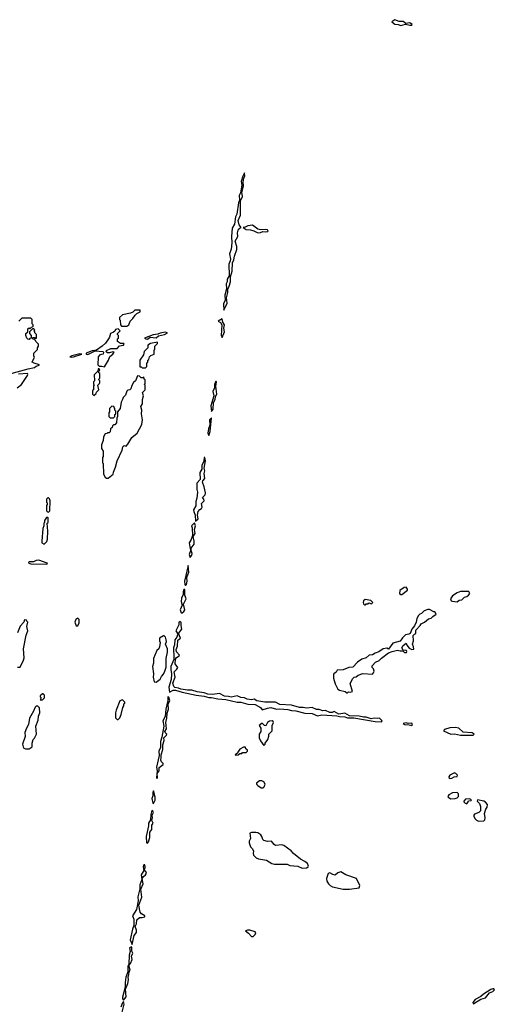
# Model space of a CAD drawing. Extents: x 2640764 to 2777785, y 718840 to 815082.
# Tile 125 of 148: x 2743080 to 2748414, y 772772 to 783831. Entities that reach past the tile are written whole.
import ezdxf

# ---------------------------------------------------------------- set-up
doc = ezdxf.new("R2010")
doc.units = 0

msp = doc.modelspace()

# ---------------------------------------------------------------- linework, layer by layer
at = {"layer": '0CON10XD'}
for points in [[(2747365, 783766), (2747415, 783782), (2747465, 783769), (2747485, 783770), (2747490, 783775), (2747465, 783796), (2747418, 783788), (2747391, 783811), (2747345, 783811), (2747295, 783831), (2747263, 783805), (2747295, 783782), (2747335, 783778), (2747365, 783766)], [(2745375, 780570), (2745411, 780645), (2745403, 780705), (2745419, 780765), (2745418, 780805), (2745435, 780838), (2745448, 780885), (2745448, 780942), (2745466, 781005), (2745471, 781099), (2745487, 781133), (2745493, 781175), (2745520, 781250), (2745521, 781285), (2745503, 781345), (2745531, 781395), (2745527, 781435), (2745534, 781466), (2745555, 781491), (2745570, 781495), (2745545, 781525), (2745536, 781574), (2745561, 781635), (2745563, 781797), (2745584, 781845), (2745578, 781895), (2745597, 781965), (2745590, 782005), (2745598, 782052), (2745611, 782075), (2745605, 782110), (2745588, 782075), (2745570, 782015), (2745576, 781974), (2745561, 781885), (2745548, 781855), (2745551, 781805), (2745539, 781775), (2745519, 781645), (2745506, 781615), (2745493, 781535), (2745469, 781491), (2745461, 781395), (2745465, 781325), (2745458, 781255), (2745438, 781202), (2745448, 781142), (2745447, 781123), (2745432, 781085), (2745433, 780955), (2745411, 780915), (2745411, 780885), (2745401, 780865), (2745403, 780807), (2745384, 780735), (2745388, 780682), (2745370, 780640), (2745375, 780570)], [(2745765, 781436), (2745785, 781441), (2745812, 781452), (2745845, 781447), (2745869, 781451), (2745872, 781455), (2745865, 781469), (2745846, 781476), (2745785, 781472), (2745758, 781478), (2745695, 781524), (2745645, 781516), (2745615, 781500), (2745590, 781495), (2745625, 781474), (2745675, 781471), (2745711, 781461), (2745749, 781439), (2745765, 781436)], [(2744285, 780390), (2744308, 780405), (2744322, 780445), (2744352, 780475), (2744377, 780513), (2744395, 780530), (2744435, 780550), (2744435, 780570), (2744375, 780568), (2744350, 780545), (2744326, 780534), (2744234, 780516), (2744200, 780485), (2744200, 780465), (2744210, 780455), (2744212, 780402), (2744225, 780390), (2744285, 780390)], [(2742856, 779824), (2743175, 779910), (2743245, 779924), (2743265, 779941), (2743288, 779945), (2743302, 779955), (2743242, 779972), (2743222, 779985), (2743223, 779997), (2743248, 780035), (2743240, 780055), (2743240, 780085), (2743280, 780125), (2743280, 780145), (2743290, 780165), (2743290, 780185), (2743260, 780215), (2743258, 780228), (2743248, 780238), (2743232, 780242), (2743220, 780255), (2743225, 780260), (2743245, 780260), (2743255, 780250), (2743270, 780255), (2743270, 780295), (2743252, 780312), (2743250, 780325), (2743240, 780335), (2743250, 780345), (2743238, 780358), (2743225, 780360), (2743190, 780325), (2743190, 780305), (2743210, 780285), (2743208, 780252), (2743195, 780250), (2743185, 780240), (2743172, 780242), (2743160, 780255), (2743150, 780285), (2743150, 780305), (2743170, 780325), (2743172, 780358), (2743185, 780370), (2743195, 780360), (2743212, 780378), (2743230, 780385), (2743230, 780405), (2743220, 780415), (2743220, 780465), (2743205, 780480), (2743105, 780478), (2743070, 780445)], [(2745355, 780260), (2745381, 780325), (2745376, 780365), (2745380, 780405), (2745362, 780435), (2745355, 780470), (2745312, 780445), (2745338, 780428), (2745352, 780405), (2745344, 780285), (2745355, 780260)], [(2744035, 779930), (2744078, 780005), (2744092, 780048), (2744128, 780075), (2744140, 780095), (2744125, 780102), (2744090, 780090), (2744065, 780090), (2744052, 780102), (2744055, 780115), (2744105, 780138), (2744174, 780136), (2744202, 780168), (2744245, 780174), (2744256, 780185), (2744252, 780192), (2744214, 780194), (2744180, 780215), (2744180, 780245), (2744190, 780255), (2744190, 780285), (2744180, 780295), (2744180, 780305), (2744210, 780335), (2744185, 780360), (2744155, 780350), (2744148, 780332), (2744135, 780320), (2744100, 780305), (2744090, 780265), (2744078, 780245), (2744043, 780197), (2744007, 780165), (2743942, 780118), (2743895, 780111), (2743827, 780085), (2743828, 780075), (2743845, 780069), (2743928, 780112), (2744015, 780104), (2744022, 780095), (2744017, 780075), (2743980, 780065), (2743962, 780045), (2743960, 779955), (2743975, 779940), (2744005, 779940), (2744035, 779930)], [(2744515, 780243), (2744546, 780264), (2744615, 780256), (2744640, 780280), (2744708, 780295), (2744740, 780315), (2744715, 780320), (2744660, 780310), (2744633, 780297), (2744579, 780291), (2744482, 780255), (2744498, 780245), (2744515, 780243)], [(2744495, 779920), (2744510, 779935), (2744510, 779975), (2744520, 779985), (2744520, 780005), (2744530, 780015), (2744540, 780045), (2744555, 780060), (2744590, 780075), (2744590, 780115), (2744600, 780135), (2744600, 780165), (2744628, 780192), (2744628, 780208), (2744550, 780195), (2744520, 780175), (2744520, 780145), (2744480, 780105), (2744472, 780068), (2744432, 780005), (2744432, 779932), (2744445, 779930), (2744455, 779920), (2744495, 779920)], [(2743665, 780039), (2743685, 780044), (2743780, 780075), (2743755, 780076), (2743665, 780056), (2743643, 780043), (2743665, 780039)], [(2743915, 779610), (2743938, 779632), (2743942, 779648), (2743968, 779675), (2743960, 779725), (2743977, 779743), (2743980, 779755), (2743980, 779775), (2743970, 779785), (2743970, 779795), (2743980, 779805), (2743982, 779825), (2743980, 779855), (2743970, 779865), (2743970, 779885), (2743980, 779895), (2743975, 779910), (2743962, 779908), (2743958, 779882), (2743918, 779842), (2743920, 779775), (2743910, 779765), (2743910, 779735), (2743920, 779725), (2743910, 779715), (2743910, 779675), (2743900, 779665), (2743900, 779625), (2743915, 779610)], [(2743050, 779695), (2743102, 779735), (2743168, 779835), (2743172, 779845), (2743166, 779856), (2743065, 779851)], [(2744075, 778680), (2744132, 778728), (2744133, 778747), (2744158, 778805), (2744177, 778875), (2744230, 778995), (2744238, 779035), (2744255, 779048), (2744275, 779042), (2744295, 779062), (2744341, 779139), (2744400, 779185), (2744452, 779285), (2744459, 779335), (2744450, 779405), (2744452, 779445), (2744440, 779485), (2744460, 779515), (2744460, 779565), (2744470, 779605), (2744460, 779645), (2744490, 779675), (2744490, 779725), (2744480, 779735), (2744490, 779745), (2744490, 779785), (2744480, 779795), (2744475, 779820), (2744465, 779810), (2744445, 779810), (2744428, 779828), (2744405, 779830), (2744380, 779775), (2744360, 779755), (2744339, 779721), (2744330, 779685), (2744318, 779672), (2744295, 779670), (2744285, 779660), (2744270, 779615), (2744243, 779587), (2744237, 779563), (2744220, 779535), (2744208, 779465), (2744180, 779425), (2744180, 779375), (2744170, 779355), (2744167, 779303), (2744148, 779282), (2744135, 779280), (2744122, 779268), (2744118, 779252), (2744100, 779235), (2744098, 779202), (2744085, 779190), (2744065, 779190), (2744058, 779182), (2744042, 779178), (2744023, 779147), (2744017, 779103), (2744000, 779055), (2744000, 779015), (2744020, 778985), (2744020, 778925), (2744010, 778915), (2744010, 778855), (2744020, 778845), (2744022, 778725), (2744042, 778692), (2744055, 778680), (2744075, 778680)], [(2745235, 779430), (2745255, 779458), (2745258, 779532), (2745276, 779565), (2745280, 779600), (2745294, 779625), (2745286, 779715), (2745293, 779763), (2745285, 779770), (2745269, 779735), (2745271, 779695), (2745250, 779655), (2745261, 779605), (2745229, 779495), (2745235, 779430)], [(2744135, 779360), (2744150, 779375), (2744150, 779395), (2744160, 779405), (2744160, 779435), (2744150, 779445), (2744150, 779465), (2744140, 779475), (2744138, 779488), (2744115, 779490), (2744090, 779465), (2744090, 779425), (2744080, 779415), (2744080, 779375), (2744095, 779360), (2744135, 779360)], [(2745205, 779162), (2745221, 779205), (2745235, 779360), (2745214, 779335), (2745218, 779275), (2745200, 779235), (2745196, 779185), (2745205, 779162)], [(2745055, 778200), (2745084, 778225), (2745077, 778265), (2745085, 778305), (2745105, 778329), (2745125, 778341), (2745132, 778355), (2745122, 778395), (2745154, 778426), (2745151, 778445), (2745134, 778465), (2745163, 778495), (2745168, 778515), (2745152, 778585), (2745135, 778635), (2745138, 778652), (2745161, 778679), (2745154, 778735), (2745162, 778765), (2745153, 778795), (2745168, 778875), (2745162, 778912), (2745155, 778912), (2745148, 778871), (2745127, 778825), (2745126, 778784), (2745104, 778745), (2745108, 778665), (2745070, 778625), (2745069, 778555), (2745078, 778525), (2745072, 778458), (2745061, 778419), (2745060, 778370), (2745034, 778325), (2745036, 778305), (2745052, 778265), (2745055, 778200)], [(2743405, 778300), (2743418, 778315), (2743422, 778425), (2743415, 778450), (2743405, 778460), (2743395, 778460), (2743380, 778445), (2743383, 778413), (2743390, 778405), (2743390, 778385), (2743380, 778375), (2743380, 778315), (2743392, 778302), (2743405, 778300)], [(2743355, 777940), (2743385, 777970), (2743392, 777995), (2743397, 778085), (2743390, 778175), (2743400, 778185), (2743400, 778235), (2743395, 778240), (2743382, 778238), (2743360, 778205), (2743360, 778185), (2743350, 778175), (2743350, 778145), (2743340, 778115), (2743328, 777975), (2743330, 777955), (2743355, 777940)], [(2744995, 777790), (2745014, 777815), (2745020, 777835), (2745007, 777867), (2745008, 777895), (2745039, 777941), (2745041, 777975), (2745029, 778025), (2745052, 778058), (2745044, 778105), (2745057, 778145), (2745045, 778180), (2745011, 778145), (2745019, 778125), (2745021, 778039), (2745007, 777993), (2744985, 777955), (2744995, 777888), (2745002, 777875), (2744983, 777825), (2744995, 777790)], [(2743385, 777714), (2743392, 777725), (2743388, 777728), (2743295, 777762), (2743265, 777758), (2743235, 777740), (2743185, 777740), (2743180, 777735), (2743182, 777725), (2743205, 777718), (2743385, 777714)], [(2744945, 777477), (2744955, 777488), (2744962, 777525), (2744957, 777565), (2744981, 777625), (2744975, 777702), (2744934, 777526), (2744936, 777486), (2744945, 777477)], [(2744905, 777167), (2744926, 777185), (2744936, 777204), (2744921, 777265), (2744952, 777325), (2744937, 777367), (2744935, 777430), (2744925, 777430), (2744918, 777405), (2744918, 777375), (2744897, 777335), (2744895, 777295), (2744905, 777255), (2744884, 777204), (2744895, 777168), (2744905, 777167)], [(2747363, 777373), (2747375, 777373), (2747440, 777425), (2747440, 777435), (2747425, 777457), (2747400, 777455), (2747352, 777418), (2747350, 777385), (2747363, 777373)], [(2747995, 777292), (2748018, 777312), (2748050, 777315), (2748080, 777345), (2748105, 777352), (2748123, 777367), (2748138, 777385), (2748128, 777408), (2748035, 777407), (2747995, 777392), (2747942, 777358), (2747923, 777325), (2747930, 777305), (2747945, 777298), (2747995, 777292)], [(2746965, 777260), (2746975, 777270), (2746995, 777270), (2747005, 777280), (2747035, 777270), (2747050, 777285), (2747027, 777307), (2746963, 777317), (2746942, 777305), (2746940, 777285), (2746945, 777270), (2746955, 777260), (2746965, 777260)], [(2746765, 776270), (2746775, 776280), (2746795, 776278), (2746820, 776285), (2746793, 776375), (2746825, 776430), (2746840, 776445), (2746862, 776448), (2746885, 776468), (2746935, 776488), (2747045, 776480), (2747057, 776493), (2747062, 776515), (2747055, 776540), (2747040, 776555), (2747040, 776575), (2747077, 776613), (2747120, 776635), (2747145, 776660), (2747225, 776718), (2747264, 776736), (2747325, 776750), (2747355, 776740), (2747385, 776740), (2747404, 776724), (2747426, 776724), (2747432, 776735), (2747428, 776745), (2747388, 776748), (2747376, 776775), (2747388, 776802), (2747425, 776828), (2747431, 776805), (2747455, 776773), (2747485, 776758), (2747508, 776762), (2747507, 776785), (2747494, 776815), (2747507, 776855), (2747502, 776915), (2747515, 776930), (2747530, 776935), (2747530, 776975), (2747580, 777025), (2747590, 777045), (2747630, 777065), (2747675, 777100), (2747705, 777110), (2747721, 777129), (2747760, 777155), (2747745, 777180), (2747735, 777180), (2747687, 777207), (2747665, 777207), (2747625, 777192), (2747595, 777160), (2747575, 777152), (2747562, 777138), (2747544, 777105), (2747537, 777063), (2747518, 777022), (2747488, 776985), (2747468, 776935), (2747452, 776928), (2747415, 776920), (2747382, 776888), (2747355, 776850), (2747275, 776828), (2747225, 776762), (2747205, 776770), (2747166, 776764), (2747115, 776730), (2747075, 776717), (2747045, 776697), (2747006, 776694), (2746975, 776662), (2746925, 776647), (2746875, 776613), (2746825, 776560), (2746780, 776555), (2746715, 776528), (2746647, 776523), (2746635, 776502), (2746610, 776485), (2746607, 776473), (2746606, 776435), (2746625, 776372), (2746655, 776313), (2746675, 776300), (2746736, 776286), (2746755, 776270), (2746765, 776270)], [(2743055, 776560), (2743085, 776560), (2743090, 776565), (2743122, 776638), (2743132, 776665), (2743122, 776765), (2743154, 776916), (2743172, 776965), (2743160, 777015), (2743170, 777065), (2743160, 777075), (2743158, 777088), (2743135, 777090), (2743128, 777062), (2743085, 777020), (2743057, 776943)], [(2743735, 777022), (2743750, 777055), (2743748, 777095), (2743735, 777110), (2743712, 777095), (2743700, 777065), (2743714, 777024), (2743735, 777022)], [(2747145, 775944), (2747153, 775955), (2747125, 775986), (2747105, 775981), (2747065, 775986), (2747029, 775979), (2746975, 775996), (2746945, 775996), (2746895, 776009), (2746785, 776011), (2746735, 776040), (2746665, 776032), (2746615, 776060), (2746592, 776049), (2746565, 776048), (2746515, 776072), (2746485, 776068), (2746445, 776081), (2746415, 776081), (2746365, 776106), (2746305, 776098), (2746265, 776107), (2746225, 776107), (2746135, 776130), (2746005, 776139), (2745955, 776164), (2745835, 776166), (2745745, 776181), (2745715, 776198), (2745685, 776190), (2745635, 776199), (2745605, 776214), (2745565, 776219), (2745525, 776236), (2745455, 776220), (2745425, 776229), (2745382, 776232), (2745325, 776264), (2745248, 776252), (2745195, 776255), (2745155, 776269), (2745075, 776281), (2745015, 776301), (2744965, 776300), (2744891, 776311), (2744865, 776324), (2744825, 776330), (2744811, 776341), (2744802, 776378), (2744828, 776445), (2744816, 776505), (2744846, 776535), (2744856, 776555), (2744826, 776595), (2744831, 776649), (2744842, 776668), (2744873, 776685), (2744877, 776695), (2744842, 776732), (2744839, 776755), (2744855, 776795), (2744857, 776863), (2744887, 776885), (2744866, 776935), (2744902, 776985), (2744893, 777025), (2744895, 777060), (2744885, 777072), (2744868, 777065), (2744870, 777035), (2744834, 776965), (2744860, 776925), (2744855, 776920), (2744847, 776894), (2744823, 776865), (2744820, 776810), (2744807, 776775), (2744814, 776665), (2744811, 776645), (2744779, 776565), (2744777, 776533), (2744785, 776485), (2744782, 776419), (2744756, 776335), (2744765, 776278), (2744805, 776299), (2744831, 776301), (2744905, 776278), (2745064, 776244), (2745155, 776234), (2745205, 776217), (2745235, 776219), (2745305, 776201), (2745395, 776194), (2745525, 776167), (2745565, 776164), (2745645, 776142), (2745725, 776139), (2745788, 776105), (2745805, 776080), (2745865, 776099), (2745904, 776104), (2745965, 776088), (2746005, 776091), (2746095, 776083), (2746135, 776071), (2746185, 776068), (2746285, 776042), (2746365, 776039), (2746425, 776011), (2746475, 776022), (2746645, 776013), (2746675, 776004), (2746735, 776000), (2746765, 775989), (2746835, 775989), (2747075, 775949), (2747145, 775944)], [(2744615, 776390), (2744658, 776425), (2744672, 776455), (2744695, 776480), (2744712, 776515), (2744725, 776560), (2744728, 776655), (2744742, 776725), (2744742, 776765), (2744720, 776815), (2744730, 776845), (2744727, 776867), (2744717, 776897), (2744705, 776910), (2744695, 776910), (2744650, 776885), (2744650, 776855), (2744658, 776835), (2744652, 776785), (2744642, 776765), (2744622, 776745), (2744582, 776655), (2744582, 776605), (2744572, 776565), (2744582, 776485), (2744580, 776445), (2744590, 776395), (2744615, 776390)], [(2743335, 776190), (2743360, 776215), (2743360, 776245), (2743345, 776260), (2743335, 776260), (2743310, 776235), (2743310, 776225), (2743320, 776215), (2743312, 776192), (2743335, 776190)], [(2744185, 775970), (2744205, 775990), (2744222, 776025), (2744240, 776105), (2744250, 776125), (2744250, 776145), (2744260, 776155), (2744260, 776165), (2744235, 776190), (2744205, 776180), (2744164, 776076), (2744158, 776045), (2744158, 775988), (2744175, 775970), (2744185, 775970)], [(2744625, 775308), (2744630, 775315), (2744626, 775364), (2744646, 775395), (2744648, 775432), (2744694, 775465), (2744693, 775475), (2744673, 775495), (2744666, 775515), (2744671, 775545), (2744669, 775575), (2744689, 775635), (2744687, 775685), (2744703, 775735), (2744700, 775765), (2744730, 775795), (2744733, 775805), (2744715, 775825), (2744713, 775835), (2744729, 775865), (2744728, 775905), (2744721, 775935), (2744734, 775985), (2744738, 776042), (2744751, 776085), (2744749, 776141), (2744766, 776185), (2744755, 776220), (2744744, 776225), (2744743, 776185), (2744722, 776085), (2744714, 776005), (2744688, 775955), (2744699, 775895), (2744678, 775772), (2744664, 775725), (2744662, 775655), (2744642, 775615), (2744648, 775565), (2744635, 775518), (2744619, 775435), (2744624, 775395), (2744618, 775315), (2744625, 775308)], [(2743185, 775640), (2743220, 775665), (2743220, 775705), (2743230, 775745), (2743245, 775760), (2743268, 775805), (2743260, 775895), (2743287, 775963), (2743293, 776007), (2743308, 776045), (2743302, 776102), (2743285, 776120), (2743265, 776120), (2743255, 776110), (2743237, 776063), (2743192, 775985), (2743180, 775915), (2743155, 775872), (2743137, 775825), (2743141, 775779), (2743110, 775695), (2743118, 775665), (2743125, 775650), (2743145, 775640), (2743185, 775640)], [(2745825, 775680), (2745840, 775695), (2745840, 775705), (2745868, 775745), (2745880, 775785), (2745880, 775805), (2745917, 775843), (2745916, 775905), (2745932, 775935), (2745928, 775948), (2745917, 775957), (2745888, 775952), (2745864, 775936), (2745845, 775900), (2745832, 775902), (2745805, 775930), (2745770, 775905), (2745790, 775875), (2745790, 775835), (2745772, 775805), (2745770, 775765), (2745785, 775730), (2745825, 775680)], [(2747485, 775904), (2747496, 775914), (2747485, 775930), (2747446, 775926), (2747425, 775933), (2747390, 775925), (2747410, 775915), (2747455, 775912), (2747485, 775904)], [(2748175, 775794), (2748188, 775805), (2748165, 775820), (2748065, 775830), (2748015, 775872), (2747975, 775880), (2747915, 775878), (2747855, 775859), (2747843, 775845), (2747925, 775806), (2747965, 775811), (2748035, 775794), (2748175, 775794)], [(2745505, 775570), (2745535, 775572), (2745555, 775590), (2745575, 775590), (2745585, 775600), (2745625, 775600), (2745640, 775615), (2745640, 775625), (2745622, 775642), (2745618, 775658), (2745595, 775660), (2745554, 775636), (2745530, 775605), (2745528, 775592), (2745500, 775575), (2745505, 775570)], [(2747908, 775308), (2747935, 775312), (2747963, 775327), (2747995, 775332), (2748000, 775345), (2747982, 775365), (2747965, 775372), (2747915, 775347), (2747903, 775327), (2747908, 775308)], [(2745815, 775202), (2745828, 775215), (2745837, 775245), (2745825, 775270), (2745802, 775282), (2745775, 775282), (2745740, 775255), (2745740, 775245), (2745755, 775228), (2745795, 775202), (2745815, 775202)], [(2744585, 775028), (2744604, 775065), (2744603, 775097), (2744585, 775170), (2744575, 775150), (2744575, 775115), (2744565, 775085), (2744575, 775030), (2744585, 775028)], [(2747925, 775080), (2747975, 775082), (2747998, 775092), (2748010, 775105), (2748010, 775135), (2747995, 775150), (2747944, 775146), (2747902, 775125), (2747893, 775107), (2747897, 775097), (2747925, 775080)], [(2748105, 775022), (2748120, 775045), (2748122, 775058), (2748155, 775060), (2748158, 775068), (2748135, 775078), (2748090, 775075), (2748070, 775055), (2748072, 775045), (2748085, 775030), (2748105, 775022)], [(2748235, 774828), (2748295, 774833), (2748307, 774845), (2748312, 774865), (2748302, 774915), (2748318, 774965), (2748332, 774985), (2748338, 775015), (2748315, 775042), (2748295, 775052), (2748225, 775070), (2748220, 775055), (2748247, 775027), (2748257, 774995), (2748258, 774945), (2748240, 774925), (2748191, 774909), (2748183, 774897), (2748184, 774884), (2748195, 774858), (2748215, 774838), (2748235, 774828)], [(2744515, 774581), (2744528, 774595), (2744544, 774645), (2744542, 774705), (2744564, 774735), (2744566, 774785), (2744579, 774805), (2744566, 774835), (2744574, 774865), (2744568, 774895), (2744583, 774925), (2744575, 774942), (2744565, 774948), (2744552, 774905), (2744549, 774845), (2744526, 774805), (2744527, 774775), (2744501, 774655), (2744505, 774585), (2744515, 774581)], [(2746255, 774299), (2746305, 774304), (2746322, 774315), (2746327, 774325), (2746315, 774352), (2746286, 774376), (2746235, 774403), (2746157, 774467), (2746132, 774495), (2746047, 774557), (2746025, 774564), (2745955, 774557), (2745938, 774568), (2745910, 774605), (2745865, 774602), (2745825, 774610), (2745812, 774622), (2745803, 774655), (2745790, 774675), (2745755, 774697), (2745735, 774703), (2745685, 774702), (2745668, 774692), (2745673, 774635), (2745658, 774605), (2745660, 774585), (2745675, 774540), (2745693, 774523), (2745706, 774496), (2745703, 774465), (2745708, 774448), (2745738, 774415), (2745765, 774404), (2745855, 774392), (2745915, 774354), (2745945, 774346), (2746085, 774346), (2746115, 774331), (2746205, 774324), (2746255, 774299)], [(2744345, 773442), (2744367, 773545), (2744393, 773577), (2744394, 773605), (2744379, 773645), (2744391, 773675), (2744398, 773722), (2744425, 773748), (2744455, 773747), (2744488, 773755), (2744487, 773765), (2744449, 773789), (2744435, 773806), (2744419, 773885), (2744454, 773975), (2744440, 774065), (2744468, 774125), (2744457, 774183), (2744473, 774207), (2744495, 774225), (2744504, 774244), (2744499, 774265), (2744480, 774285), (2744490, 774305), (2744490, 774325), (2744485, 774337), (2744475, 774337), (2744468, 774315), (2744474, 774275), (2744447, 774225), (2744454, 774175), (2744431, 774115), (2744431, 774069), (2744407, 773977), (2744411, 773935), (2744392, 773835), (2744349, 773765), (2744364, 773726), (2744364, 773656), (2744348, 773615), (2744323, 773495), (2744345, 773442)], [(2746715, 774064), (2746785, 774066), (2746895, 774080), (2746902, 774105), (2746866, 774186), (2746745, 774227), (2746688, 774258), (2746655, 774248), (2746625, 774222), (2746598, 774228), (2746565, 774248), (2746545, 774240), (2746527, 774185), (2746533, 774153), (2746550, 774125), (2746570, 774105), (2746595, 774091), (2746715, 774064)], [(2745705, 773532), (2745728, 773555), (2745734, 773575), (2745726, 773585), (2745665, 773606), (2745640, 773605), (2745618, 773595), (2745652, 773572), (2745685, 773532), (2745705, 773532)], [(2744245, 772818), (2744277, 772855), (2744268, 772942), (2744297, 773005), (2744304, 773045), (2744298, 773082), (2744308, 773105), (2744310, 773135), (2744322, 773155), (2744308, 773212), (2744325, 773231), (2744343, 773275), (2744337, 773313), (2744352, 773345), (2744340, 773370), (2744342, 773405), (2744335, 773418), (2744315, 773405), (2744322, 773365), (2744311, 773325), (2744308, 773222), (2744295, 773195), (2744294, 773136), (2744273, 773075), (2744265, 773015), (2744266, 772964), (2744235, 772850), (2744235, 772832), (2744245, 772818)], [(2748175, 772777), (2748185, 772780), (2748261, 772829), (2748316, 772844), (2748358, 772902), (2748397, 772915), (2748409, 772925), (2748414, 772935), (2748410, 772945), (2748396, 772946), (2748375, 772936), (2748292, 772885), (2748262, 772858), (2748198, 772825), (2748173, 772793), (2748175, 772777)], [(2744231, 772685), (2744253, 772775), (2744245, 772802), (2744235, 772788), (2744215, 772740)]]:
    msp.add_lwpolyline(points, dxfattribs=at)

doc.saveas('drawing.dxf')
